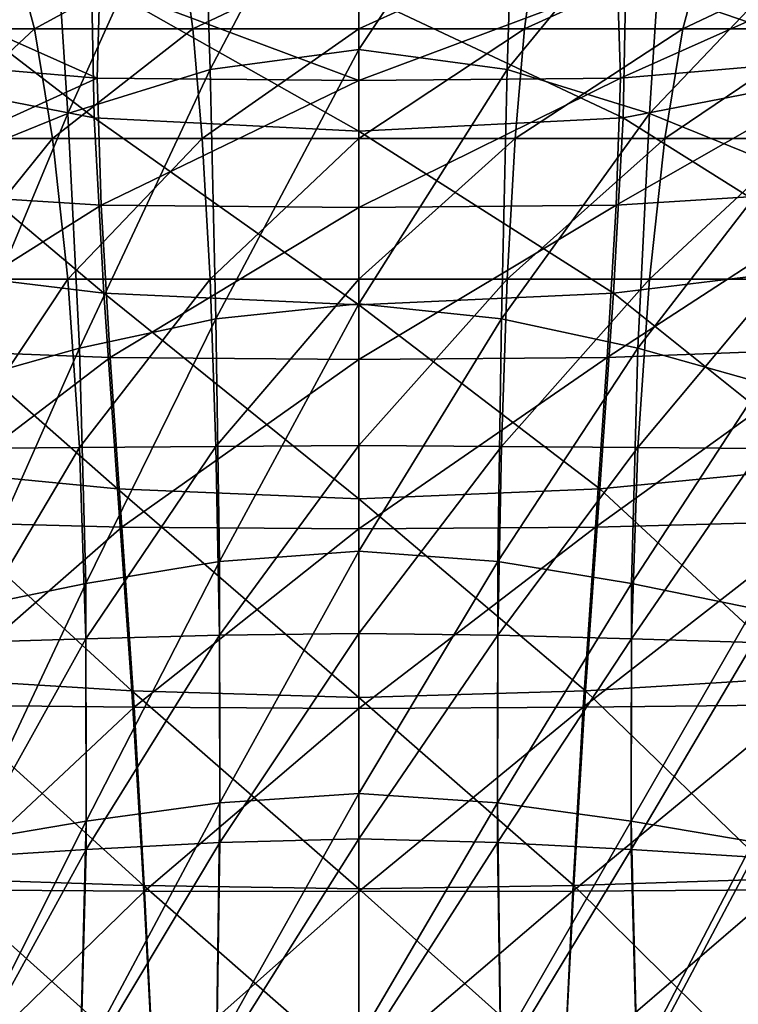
# Model space of a CAD drawing. Extents: x -0.96 to 0.96, y -0.57 to 2.63.
# Tile 135 of 148: x -0.04 to 0.05, y 1.79 to 1.92. Entities that reach past the tile are written whole.
import ezdxf

# ---------------------------------------------------------------- set-up
doc = ezdxf.new("R2010")
doc.units = 0
doc.layers.add('Brakiri_Cruiser_Main_Texture', color=7, linetype='CONTINUOUS')

msp = doc.modelspace()

# ---------------------------------------------------------------- linework, layer by layer
at = {"layer": 'Brakiri_Cruiser_Main_Texture'}
for points in [[(-0.019287, 1.916283, -0.505986), (0, 1.952956, -0.503301), (-0.020308, 1.949277, -0.502256)], [(-0.019287, 1.916283, -0.505986), (0, 1.918857, -0.506978), (0, 1.952956, -0.503301)], [(0, 1.918857, -0.506978), (0.020308, 1.949277, -0.502256), (0, 1.952956, -0.503301)], [(-0.037732, 1.910581, -0.502986), (-0.020308, 1.949277, -0.502256), (-0.039727, 1.941185, -0.499121)], [(-0.037732, 1.910581, -0.502986), (-0.019287, 1.916283, -0.505986), (-0.020308, 1.949277, -0.502256)], [(0, 1.918857, -0.506978), (0.019287, 1.916283, -0.505986), (0.020308, 1.949277, -0.502256)], [(0.019287, 1.916283, -0.505986), (0.039727, 1.941185, -0.499121), (0.020308, 1.949277, -0.502256)], [(-0.054492, 1.903776, -0.497949), (-0.039727, 1.941185, -0.499121), (-0.057368, 1.931253, -0.493843)], [(-0.054492, 1.903776, -0.497949), (-0.037732, 1.910581, -0.502986), (-0.039727, 1.941185, -0.499121)], [(0.019287, 1.916283, -0.505986), (0.037732, 1.910581, -0.502986), (0.039727, 1.941185, -0.499121)], [(0.037732, 1.910581, -0.502986), (0.057368, 1.931253, -0.493843), (0.039727, 1.941185, -0.499121)], [(-0.069269, 1.936815, -0.26096), (-0.067819, 1.91648, -0.24039), (-0.034332, 1.910017, -0.245756)], [(-0.069269, 1.936815, -0.26096), (-0.034332, 1.910017, -0.245756), (-0.034659, 1.92793, -0.26383)], [(0.034659, 1.92793, -0.26383), (0.067819, 1.91648, -0.24039), (0.069269, 1.936815, -0.26096)], [(-0.060801, 1.921562, -0.374961), (-0.044934, 1.932212, -0.358547), (-0.042092, 1.921562, -0.369387)], [(-0.042092, 1.921562, -0.369387), (-0.044934, 1.932212, -0.358547), (-0.022958, 1.931995, -0.355165)], [(-0.042092, 1.921562, -0.369387), (-0.022958, 1.931995, -0.355165), (-0.021514, 1.921562, -0.366064)], [(-0.021514, 1.921562, -0.366064), (-0.022958, 1.931995, -0.355165), (0, 1.931777, -0.354141)], [(-0.021514, 1.921562, -0.366064), (0, 1.931777, -0.354141), (0, 1.921562, -0.364966)], [(0, 1.921562, -0.364966), (0, 1.931777, -0.354141), (0.022958, 1.931995, -0.355165)], [(0, 1.921562, -0.364966), (0.022958, 1.931995, -0.355165), (0.021514, 1.921562, -0.366064)], [(0.021514, 1.921562, -0.366064), (0.022958, 1.931995, -0.355165), (0.044934, 1.932212, -0.358547)], [(0.021514, 1.921562, -0.366064), (0.044934, 1.932212, -0.358547), (0.042092, 1.921562, -0.369387)], [(0.042092, 1.921562, -0.369387), (0.044934, 1.932212, -0.358547), (0.064948, 1.93243, -0.364341)], [(0.042092, 1.921562, -0.369387), (0.064948, 1.93243, -0.364341), (0.060801, 1.921562, -0.374961)], [(0.037732, 1.910581, -0.502986), (0.054492, 1.903776, -0.497949), (0.057368, 1.931253, -0.493843)], [(-0.033963, 1.915177, 0.269553), (-0.06735, 1.917994, 0.260621), (-0.066161, 1.929555, 0.285339)], [(-0.033963, 1.915177, 0.269553), (-0.066161, 1.929555, 0.285339), (-0.03359, 1.927431, 0.292763)], [(0.066161, 1.929555, 0.285339), (0.033963, 1.915177, 0.269553), (0.03359, 1.927431, 0.292763)], [(0.066161, 1.929555, 0.285339), (0.06735, 1.917994, 0.260621), (0.033963, 1.915177, 0.269553)], [(-0.034659, 1.92793, -0.26383), (-0.034332, 1.910017, -0.245756), (0, 1.908277, -0.247159)], [(-0.034659, 1.92793, -0.26383), (0, 1.908277, -0.247159), (0, 1.926189, -0.264652)], [(0, 1.926189, -0.264652), (0.034332, 1.910017, -0.245756), (0.034659, 1.92793, -0.26383)], [(0.034659, 1.92793, -0.26383), (0.034332, 1.910017, -0.245756), (0.067819, 1.91648, -0.24039)], [(0, 1.914853, 0.272502), (-0.033963, 1.915177, 0.269553), (-0.03359, 1.927431, 0.292763)], [(0, 1.914853, 0.272502), (-0.03359, 1.927431, 0.292763), (0, 1.927108, 0.295607)], [(0.03359, 1.927431, 0.292763), (0.033963, 1.915177, 0.269553), (0, 1.914853, 0.272502)], [(0.03359, 1.927431, 0.292763), (0, 1.914853, 0.272502), (0, 1.927108, 0.295607)], [(0, 1.926189, -0.264652), (0, 1.908277, -0.247159), (0.034332, 1.910017, -0.245756)], [(-0.057368, 1.907344, -0.384517), (-0.060801, 1.921562, -0.374961), (-0.042092, 1.921562, -0.369387)], [(-0.057368, 1.907344, -0.384517), (-0.042092, 1.921562, -0.369387), (-0.039727, 1.907344, -0.379238)], [(-0.039727, 1.907344, -0.379238), (-0.042092, 1.921562, -0.369387), (-0.021514, 1.921562, -0.366064)], [(-0.039727, 1.907344, -0.379238), (-0.021514, 1.921562, -0.366064), (-0.020308, 1.907344, -0.376104)], [(-0.020308, 1.907344, -0.376104), (-0.021514, 1.921562, -0.366064), (0, 1.921562, -0.364966)], [(-0.020308, 1.907344, -0.376104), (0, 1.921562, -0.364966), (0, 1.907344, -0.375059)], [(0, 1.907344, -0.375059), (0, 1.921562, -0.364966), (0.021514, 1.921562, -0.366064)], [(0, 1.907344, -0.375059), (0.021514, 1.921562, -0.366064), (0.020308, 1.907344, -0.376104)], [(0.020308, 1.907344, -0.376104), (0.021514, 1.921562, -0.366064), (0.042092, 1.921562, -0.369387)], [(0.020308, 1.907344, -0.376104), (0.042092, 1.921562, -0.369387), (0.039727, 1.907344, -0.379238)], [(0.039727, 1.907344, -0.379238), (0.042092, 1.921562, -0.369387), (0.060801, 1.921562, -0.374961)], [(0.039727, 1.907344, -0.379238), (0.060801, 1.921562, -0.374961), (0.057368, 1.907344, -0.384517)], [(-0.018521, 1.883911, -0.510173), (0, 1.918857, -0.506978), (-0.019287, 1.916283, -0.505986)], [(-0.018521, 1.883911, -0.510173), (0, 1.885868, -0.511133), (0, 1.918857, -0.506978)], [(0, 1.885868, -0.511133), (0.019287, 1.916283, -0.505986), (0, 1.918857, -0.506978)], [(-0.033963, 1.915177, 0.269553), (-0.065791, 1.900693, 0.238705), (-0.06735, 1.917994, 0.260621)], [(0.06735, 1.917994, 0.260621), (0.065791, 1.900693, 0.238705), (0.033421, 1.898681, 0.248179)], [(0.06735, 1.917994, 0.260621), (0.033421, 1.898681, 0.248179), (0.033963, 1.915177, 0.269553)], [(-0.067819, 1.91648, -0.24039), (-0.0645, 1.891078, -0.220157), (-0.033069, 1.887256, -0.227832)], [(-0.067819, 1.91648, -0.24039), (-0.033069, 1.887256, -0.227832), (-0.034332, 1.910017, -0.245756)], [(-0.036247, 1.880115, -0.507285), (-0.019287, 1.916283, -0.505986), (-0.037732, 1.910581, -0.502986)], [(-0.036247, 1.880115, -0.507285), (-0.018521, 1.883911, -0.510173), (-0.019287, 1.916283, -0.505986)], [(0, 1.885868, -0.511133), (0.018521, 1.883911, -0.510173), (0.019287, 1.916283, -0.505986)], [(0.018521, 1.883911, -0.510173), (0.037732, 1.910581, -0.502986), (0.019287, 1.916283, -0.505986)], [(0.034332, 1.910017, -0.245756), (0.0645, 1.891078, -0.220157), (0.067819, 1.91648, -0.24039)], [(-0.033963, 1.915177, 0.269553), (-0.033421, 1.898681, 0.248179), (-0.065791, 1.900693, 0.238705)], [(0, 1.914853, 0.272502), (-0.033421, 1.898681, 0.248179), (-0.033963, 1.915177, 0.269553)], [(0.033963, 1.915177, 0.269553), (0.033421, 1.898681, 0.248179), (0, 1.898358, 0.251232)], [(0.033963, 1.915177, 0.269553), (0, 1.898358, 0.251232), (0, 1.914853, 0.272502)], [(0, 1.914853, 0.272502), (0, 1.898358, 0.251232), (-0.033421, 1.898681, 0.248179)], [(-0.05238, 1.875584, -0.502415), (-0.037732, 1.910581, -0.502986), (-0.054492, 1.903776, -0.497949)], [(-0.05238, 1.875584, -0.502415), (-0.036247, 1.880115, -0.507285), (-0.037732, 1.910581, -0.502986)], [(-0.034332, 1.910017, -0.245756), (-0.033069, 1.887256, -0.227832), (0, 1.885733, -0.229629)], [(-0.034332, 1.910017, -0.245756), (0, 1.885733, -0.229629), (0, 1.908277, -0.247159)], [(0, 1.908277, -0.247159), (0.033069, 1.887256, -0.227832), (0.034332, 1.910017, -0.245756)], [(0.018521, 1.883911, -0.510173), (0.036247, 1.880115, -0.507285), (0.037732, 1.910581, -0.502986)], [(0.034332, 1.910017, -0.245756), (0.033069, 1.887256, -0.227832), (0.0645, 1.891078, -0.220157)], [(0.036247, 1.880115, -0.507285), (0.054492, 1.903776, -0.497949), (0.037732, 1.910581, -0.502986)], [(-0.054492, 1.889062, -0.393457), (-0.057368, 1.907344, -0.384517), (-0.039727, 1.907344, -0.379238)], [(-0.054492, 1.889062, -0.393457), (-0.039727, 1.907344, -0.379238), (-0.037732, 1.889062, -0.38842)], [(-0.037732, 1.889062, -0.38842), (-0.039727, 1.907344, -0.379238), (-0.020308, 1.907344, -0.376104)], [(-0.037732, 1.889062, -0.38842), (-0.020308, 1.907344, -0.376104), (-0.019287, 1.889062, -0.38542)], [(-0.019287, 1.889062, -0.38542), (-0.020308, 1.907344, -0.376104), (0, 1.907344, -0.375059)], [(-0.019287, 1.889062, -0.38542), (0, 1.907344, -0.375059), (0, 1.889062, -0.384429)], [(0, 1.908277, -0.247159), (0, 1.885733, -0.229629), (0.033069, 1.887256, -0.227832)], [(0, 1.889062, -0.384429), (0, 1.907344, -0.375059), (0.020308, 1.907344, -0.376104)], [(0, 1.889062, -0.384429), (0.020308, 1.907344, -0.376104), (0.019287, 1.889062, -0.38542)], [(0.019287, 1.889062, -0.38542), (0.020308, 1.907344, -0.376104), (0.039727, 1.907344, -0.379238)], [(0.019287, 1.889062, -0.38542), (0.039727, 1.907344, -0.379238), (0.037732, 1.889062, -0.38842)], [(0.037732, 1.889062, -0.38842), (0.039727, 1.907344, -0.379238), (0.057368, 1.907344, -0.384517)], [(0.037732, 1.889062, -0.38842), (0.057368, 1.907344, -0.384517), (0.054492, 1.889062, -0.393457)], [(0.036247, 1.880115, -0.507285), (0.05238, 1.875584, -0.502415), (0.054492, 1.903776, -0.497949)], [(-0.033421, 1.898681, 0.248179), (-0.062972, 1.880096, 0.218756), (-0.065791, 1.900693, 0.238705)], [(0.065791, 1.900693, 0.238705), (0.062972, 1.880096, 0.218756), (0.032249, 1.878932, 0.228677)], [(0.065791, 1.900693, 0.238705), (0.032249, 1.878932, 0.228677), (0.033421, 1.898681, 0.248179)], [(-0.033421, 1.898681, 0.248179), (-0.032249, 1.878932, 0.228677), (-0.062972, 1.880096, 0.218756)], [(0, 1.898358, 0.251232), (-0.032249, 1.878932, 0.228677), (-0.033421, 1.898681, 0.248179)], [(0, 1.898358, 0.251232), (0, 1.878648, 0.23174), (-0.032249, 1.878932, 0.228677)], [(0.033421, 1.898681, 0.248179), (0.032249, 1.878932, 0.228677), (0, 1.878648, 0.23174)], [(0.033421, 1.898681, 0.248179), (0, 1.878648, 0.23174), (0, 1.898358, 0.251232)], [(-0.0645, 1.891078, -0.220157), (-0.061178, 1.864763, -0.202663), (-0.031297, 1.861873, -0.210633)], [(-0.0645, 1.891078, -0.220157), (-0.031297, 1.861873, -0.210633), (-0.033069, 1.887256, -0.227832)], [(0.033069, 1.887256, -0.227832), (0.061178, 1.864763, -0.202663), (0.0645, 1.891078, -0.220157)], [(-0.05238, 1.867123, -0.401609), (-0.054492, 1.889062, -0.393457), (-0.037732, 1.889062, -0.38842)], [(-0.05238, 1.867123, -0.401609), (-0.037732, 1.889062, -0.38842), (-0.036247, 1.867241, -0.396771)], [(-0.036247, 1.867241, -0.396771), (-0.037732, 1.889062, -0.38842), (-0.019287, 1.889062, -0.38542)], [(-0.036247, 1.867241, -0.396771), (-0.019287, 1.889062, -0.38542), (-0.018521, 1.867358, -0.393915)], [(-0.018521, 1.867358, -0.393915), (-0.019287, 1.889062, -0.38542), (0, 1.889062, -0.384429)], [(-0.018521, 1.867358, -0.393915), (0, 1.889062, -0.384429), (0, 1.867476, -0.392988)], [(0, 1.867476, -0.392988), (0, 1.889062, -0.384429), (0.019287, 1.889062, -0.38542)], [(0, 1.867476, -0.392988), (0.019287, 1.889062, -0.38542), (0.018521, 1.867358, -0.393915)], [(0.018521, 1.867358, -0.393915), (0.019287, 1.889062, -0.38542), (0.037732, 1.889062, -0.38842)], [(0.018521, 1.867358, -0.393915), (0.037732, 1.889062, -0.38842), (0.036247, 1.867241, -0.396771)], [(0.036247, 1.867241, -0.396771), (0.037732, 1.889062, -0.38842), (0.054492, 1.889062, -0.393457)], [(0.036247, 1.867241, -0.396771), (0.054492, 1.889062, -0.393457), (0.05238, 1.867123, -0.401609)], [(-0.033069, 1.887256, -0.227832), (-0.031297, 1.861873, -0.210633), (0, 1.860568, -0.212824)], [(-0.033069, 1.887256, -0.227832), (0, 1.860568, -0.212824), (0, 1.885733, -0.229629)], [(0, 1.885733, -0.229629), (0.031297, 1.861873, -0.210633), (0.033069, 1.887256, -0.227832)], [(0.033069, 1.887256, -0.227832), (0.031297, 1.861873, -0.210633), (0.061178, 1.864763, -0.202663)], [(-0.018079, 1.852435, -0.514707), (0, 1.885868, -0.511133), (-0.018521, 1.883911, -0.510173)], [(-0.018079, 1.852435, -0.514707), (0, 1.853773, -0.515635), (0, 1.885868, -0.511133)], [(0, 1.853773, -0.515635), (0.018521, 1.883911, -0.510173), (0, 1.885868, -0.511133)], [(0, 1.885733, -0.229629), (0, 1.860568, -0.212824), (0.031297, 1.861873, -0.210633)], [(-0.035409, 1.849574, -0.511887), (-0.018521, 1.883911, -0.510173), (-0.036247, 1.880115, -0.507285)], [(-0.035409, 1.849574, -0.511887), (-0.018079, 1.852435, -0.514707), (-0.018521, 1.883911, -0.510173)], [(0, 1.853773, -0.515635), (0.018079, 1.852435, -0.514707), (0.018521, 1.883911, -0.510173)], [(0.018079, 1.852435, -0.514707), (0.036247, 1.880115, -0.507285), (0.018521, 1.883911, -0.510173)], [(-0.032249, 1.878932, 0.228677), (-0.060106, 1.857678, 0.201451), (-0.062972, 1.880096, 0.218756)], [(-0.05124, 1.846345, -0.507139), (-0.036247, 1.880115, -0.507285), (-0.05238, 1.875584, -0.502415)], [(-0.05124, 1.846345, -0.507139), (-0.035409, 1.849574, -0.511887), (-0.036247, 1.880115, -0.507285)], [(0.018079, 1.852435, -0.514707), (0.035409, 1.849574, -0.511887), (0.036247, 1.880115, -0.507285)], [(0.062972, 1.880096, 0.218756), (0.060106, 1.857678, 0.201451), (0.030732, 1.856913, 0.211085)], [(0.062972, 1.880096, 0.218756), (0.030732, 1.856913, 0.211085), (0.032249, 1.878932, 0.228677)], [(0.035409, 1.849574, -0.511887), (0.05238, 1.875584, -0.502415), (0.036247, 1.880115, -0.507285)], [(-0.032249, 1.878932, 0.228677), (-0.030732, 1.856913, 0.211085), (-0.060106, 1.857678, 0.201451)], [(0, 1.878648, 0.23174), (-0.030732, 1.856913, 0.211085), (-0.032249, 1.878932, 0.228677)], [(0, 1.878648, 0.23174), (0, 1.856671, 0.214156), (-0.030732, 1.856913, 0.211085)], [(0.032249, 1.878932, 0.228677), (0.030732, 1.856913, 0.211085), (0, 1.856671, 0.214156)], [(0.032249, 1.878932, 0.228677), (0, 1.856671, 0.214156), (0, 1.878648, 0.23174)], [(0.035409, 1.849574, -0.511887), (0.05124, 1.846345, -0.507139), (0.05238, 1.875584, -0.502415)], [(-0.05124, 1.841931, -0.4088), (-0.05238, 1.867123, -0.401609), (-0.036247, 1.867241, -0.396771)], [(-0.05124, 1.841931, -0.4088), (-0.036247, 1.867241, -0.396771), (-0.035409, 1.842401, -0.404182)], [(-0.035409, 1.842401, -0.404182), (-0.036247, 1.867241, -0.396771), (-0.018521, 1.867358, -0.393915)], [(-0.035409, 1.842401, -0.404182), (-0.018521, 1.867358, -0.393915), (-0.018079, 1.842871, -0.401491)], [(-0.018079, 1.842871, -0.401491), (-0.018521, 1.867358, -0.393915), (0, 1.867476, -0.392988)], [(-0.018079, 1.842871, -0.401491), (0, 1.867476, -0.392988), (0, 1.843106, -0.400629)], [(0, 1.843106, -0.400629), (0, 1.867476, -0.392988), (0.018521, 1.867358, -0.393915)], [(0, 1.843106, -0.400629), (0.018521, 1.867358, -0.393915), (0.018079, 1.842871, -0.401491)], [(0.018079, 1.842871, -0.401491), (0.018521, 1.867358, -0.393915), (0.036247, 1.867241, -0.396771)], [(0.018079, 1.842871, -0.401491), (0.036247, 1.867241, -0.396771), (0.035409, 1.842401, -0.404182)], [(0.035409, 1.842401, -0.404182), (0.036247, 1.867241, -0.396771), (0.05238, 1.867123, -0.401609)], [(0.035409, 1.842401, -0.404182), (0.05238, 1.867123, -0.401609), (0.05124, 1.841931, -0.4088)], [(-0.061178, 1.864763, -0.202663), (-0.057683, 1.837398, -0.187031), (-0.029437, 1.835658, -0.195109)], [(-0.061178, 1.864763, -0.202663), (-0.029437, 1.835658, -0.195109), (-0.031297, 1.861873, -0.210633)], [(0.031297, 1.861873, -0.210633), (0.057683, 1.837398, -0.187031), (0.061178, 1.864763, -0.202663)], [(-0.031297, 1.861873, -0.210633), (-0.029437, 1.835658, -0.195109), (0, 1.834787, -0.197508)], [(-0.031297, 1.861873, -0.210633), (0, 1.834787, -0.197508), (0, 1.860568, -0.212824)], [(0, 1.860568, -0.212824), (0.029437, 1.835658, -0.195109), (0.031297, 1.861873, -0.210633)], [(0.031297, 1.861873, -0.210633), (0.029437, 1.835658, -0.195109), (0.057683, 1.837398, -0.187031)], [(0, 1.860568, -0.212824), (0, 1.834787, -0.197508), (0.029437, 1.835658, -0.195109)], [(-0.030732, 1.856913, 0.211085), (-0.057119, 1.833856, 0.186378), (-0.060106, 1.857678, 0.201451)], [(0.060106, 1.857678, 0.201451), (0.057119, 1.833856, 0.186378), (0.029155, 1.833532, 0.195629)], [(0.060106, 1.857678, 0.201451), (0.029155, 1.833532, 0.195629), (0.030732, 1.856913, 0.211085)], [(-0.030732, 1.856913, 0.211085), (-0.029155, 1.833532, 0.195629), (-0.057119, 1.833856, 0.186378)], [(0, 1.856671, 0.214156), (-0.029155, 1.833532, 0.195629), (-0.030732, 1.856913, 0.211085)], [(0, 1.856671, 0.214156), (0, 1.83337, 0.198614), (-0.029155, 1.833532, 0.195629)], [(0.030732, 1.856913, 0.211085), (0.029155, 1.833532, 0.195629), (0, 1.83337, 0.198614)], [(0.030732, 1.856913, 0.211085), (0, 1.83337, 0.198614), (0, 1.856671, 0.214156)], [(-0.01803, 1.821154, -0.519434), (0, 1.853773, -0.515635), (-0.018079, 1.852435, -0.514707)], [(-0.01803, 1.821154, -0.519434), (0, 1.82236, -0.520352), (0, 1.853773, -0.515635)], [(0, 1.82236, -0.520352), (0.018079, 1.852435, -0.514707), (0, 1.853773, -0.515635)], [(-0.035357, 1.818743, -0.51666), (-0.018079, 1.852435, -0.514707), (-0.035409, 1.849574, -0.511887)], [(-0.035357, 1.818743, -0.51666), (-0.01803, 1.821154, -0.519434), (-0.018079, 1.852435, -0.514707)], [(0, 1.82236, -0.520352), (0.01803, 1.821154, -0.519434), (0.018079, 1.852435, -0.514707)], [(0.01803, 1.821154, -0.519434), (0.035409, 1.849574, -0.511887), (0.018079, 1.852435, -0.514707)], [(-0.051196, 1.816096, -0.511946), (-0.035409, 1.849574, -0.511887), (-0.05124, 1.846345, -0.507139)], [(-0.051196, 1.816096, -0.511946), (-0.035357, 1.818743, -0.51666), (-0.035409, 1.849574, -0.511887)], [(0.01803, 1.821154, -0.519434), (0.035357, 1.818743, -0.51666), (0.035409, 1.849574, -0.511887)], [(0.035357, 1.818743, -0.51666), (0.05124, 1.846345, -0.507139), (0.035409, 1.849574, -0.511887)], [(0.035357, 1.818743, -0.51666), (0.051196, 1.816096, -0.511946), (0.05124, 1.846345, -0.507139)], [(-0.051196, 1.814073, -0.41492), (-0.05124, 1.841931, -0.4088), (-0.035409, 1.842401, -0.404182)], [(-0.051196, 1.814073, -0.41492), (-0.035409, 1.842401, -0.404182), (-0.035357, 1.815065, -0.410543)], [(-0.035357, 1.815065, -0.410543), (-0.035409, 1.842401, -0.404182), (-0.018079, 1.842871, -0.401491)], [(-0.035357, 1.815065, -0.410543), (-0.018079, 1.842871, -0.401491), (-0.01803, 1.816005, -0.408029)], [(-0.01803, 1.816005, -0.408029), (-0.018079, 1.842871, -0.401491), (0, 1.843106, -0.400629)], [(-0.01803, 1.816005, -0.408029), (0, 1.843106, -0.400629), (0, 1.816474, -0.407241)], [(0, 1.816474, -0.407241), (0, 1.843106, -0.400629), (0.018079, 1.842871, -0.401491)], [(0, 1.816474, -0.407241), (0.018079, 1.842871, -0.401491), (0.01803, 1.816005, -0.408029)], [(0.01803, 1.816005, -0.408029), (0.018079, 1.842871, -0.401491), (0.035409, 1.842401, -0.404182)], [(0.01803, 1.816005, -0.408029), (0.035409, 1.842401, -0.404182), (0.035357, 1.815065, -0.410543)], [(0.035357, 1.815065, -0.410543), (0.035409, 1.842401, -0.404182), (0.05124, 1.841931, -0.4088)], [(0.035357, 1.815065, -0.410543), (0.05124, 1.841931, -0.4088), (0.051196, 1.814073, -0.41492)], [(-0.057683, 1.837398, -0.187031), (-0.054671, 1.811272, -0.173895), (-0.027916, 1.810401, -0.182211)], [(-0.057683, 1.837398, -0.187031), (-0.027916, 1.810401, -0.182211), (-0.029437, 1.835658, -0.195109)], [(0.029437, 1.835658, -0.195109), (0.054671, 1.811272, -0.173895), (0.057683, 1.837398, -0.187031)], [(-0.029437, 1.835658, -0.195109), (-0.027916, 1.810401, -0.182211), (0, 1.809966, -0.184816)], [(-0.029437, 1.835658, -0.195109), (0, 1.809966, -0.184816), (0, 1.834787, -0.197508)], [(0, 1.834787, -0.197508), (0.027916, 1.810401, -0.182211), (0.029437, 1.835658, -0.195109)], [(0, 1.834787, -0.197508), (0, 1.809966, -0.184816), (0.027916, 1.810401, -0.182211)], [(0.029437, 1.835658, -0.195109), (0.027916, 1.810401, -0.182211), (0.054671, 1.811272, -0.173895)], [(-0.029155, 1.833532, 0.195629), (-0.054446, 1.809855, 0.173633), (-0.057119, 1.833856, 0.186378)], [(-0.029155, 1.833532, 0.195629), (-0.027803, 1.809693, 0.182536), (-0.054446, 1.809855, 0.173633)], [(0, 1.83337, 0.198614), (-0.027803, 1.809693, 0.182536), (-0.029155, 1.833532, 0.195629)], [(0, 1.83337, 0.198614), (0, 1.809612, 0.185435), (-0.027803, 1.809693, 0.182536)], [(0.029155, 1.833532, 0.195629), (0.027803, 1.809693, 0.182536), (0, 1.809612, 0.185435)], [(0.029155, 1.833532, 0.195629), (0, 1.809612, 0.185435), (0, 1.83337, 0.198614)], [(0.057119, 1.833856, 0.186378), (0.054446, 1.809855, 0.173633), (0.027803, 1.809693, 0.182536)], [(0.057119, 1.833856, 0.186378), (0.027803, 1.809693, 0.182536), (0.029155, 1.833532, 0.195629)], [(-0.018443, 1.789371, -0.524199), (0, 1.790444, -0.525107), (0, 1.82236, -0.520352)], [(-0.018443, 1.789371, -0.524199), (0, 1.82236, -0.520352), (-0.01803, 1.821154, -0.519434)], [(0, 1.790444, -0.525107), (0.01803, 1.821154, -0.519434), (0, 1.82236, -0.520352)], [(-0.036148, 1.787174, -0.521406), (-0.018443, 1.789371, -0.524199), (-0.01803, 1.821154, -0.519434)], [(-0.036148, 1.787174, -0.521406), (-0.01803, 1.821154, -0.519434), (-0.035357, 1.818743, -0.51666)], [(0, 1.790444, -0.525107), (0.018443, 1.789371, -0.524199), (0.01803, 1.821154, -0.519434)], [(0.018443, 1.789371, -0.524199), (0.035357, 1.818743, -0.51666), (0.01803, 1.821154, -0.519434)], [(-0.052375, 1.784874, -0.51666), (-0.036148, 1.787174, -0.521406), (-0.035357, 1.818743, -0.51666)], [(-0.052375, 1.784874, -0.51666), (-0.035357, 1.818743, -0.51666), (-0.051196, 1.816096, -0.511946)], [(0.018443, 1.789371, -0.524199), (0.036148, 1.787174, -0.521406), (0.035357, 1.818743, -0.51666)], [(0.036148, 1.787174, -0.521406), (0.051196, 1.816096, -0.511946), (0.035357, 1.818743, -0.51666)], [(-0.036148, 1.785703, -0.415734), (-0.035357, 1.815065, -0.410543), (-0.01803, 1.816005, -0.408029)], [(-0.036148, 1.785703, -0.415734), (-0.01803, 1.816005, -0.408029), (-0.018443, 1.787164, -0.413409)], [(-0.018443, 1.787164, -0.413409), (-0.01803, 1.816005, -0.408029), (0, 1.816474, -0.407241)], [(-0.018443, 1.787164, -0.413409), (0, 1.816474, -0.407241), (0, 1.787869, -0.412695)], [(0, 1.787869, -0.412695), (0, 1.816474, -0.407241), (0.01803, 1.816005, -0.408029)], [(0, 1.787869, -0.412695), (0.01803, 1.816005, -0.408029), (0.018443, 1.787164, -0.413409)], [(0.018443, 1.787164, -0.413409), (0.01803, 1.816005, -0.408029), (0.035357, 1.815065, -0.410543)], [(0.036148, 1.787174, -0.521406), (0.052375, 1.784874, -0.51666), (0.051196, 1.816096, -0.511946)], [(-0.052375, 1.784138, -0.419857), (-0.051196, 1.814073, -0.41492), (-0.035357, 1.815065, -0.410543)], [(-0.052375, 1.784138, -0.419857), (-0.035357, 1.815065, -0.410543), (-0.036148, 1.785703, -0.415734)], [(0.018443, 1.787164, -0.413409), (0.035357, 1.815065, -0.410543), (0.036148, 1.785703, -0.415734)], [(0.036148, 1.785703, -0.415734), (0.035357, 1.815065, -0.410543), (0.051196, 1.814073, -0.41492)], [(0.036148, 1.785703, -0.415734), (0.051196, 1.814073, -0.41492), (0.052375, 1.784138, -0.419857)], [(-0.054671, 1.811272, -0.173895), (-0.052229, 1.786373, -0.163078), (-0.026679, 1.786155, -0.171471)], [(-0.054671, 1.811272, -0.173895), (-0.026679, 1.786155, -0.171471), (-0.027916, 1.810401, -0.182211)], [(-0.027916, 1.810401, -0.182211), (-0.026679, 1.786155, -0.171471), (0, 1.785938, -0.174121)], [(-0.027916, 1.810401, -0.182211), (0, 1.785938, -0.174121), (0, 1.809966, -0.184816)], [(0, 1.809966, -0.184816), (0.026679, 1.786155, -0.171471), (0.027916, 1.810401, -0.182211)], [(0.027916, 1.810401, -0.182211), (0.026679, 1.786155, -0.171471), (0.052229, 1.786373, -0.163078)], [(0.027916, 1.810401, -0.182211), (0.052229, 1.786373, -0.163078), (0.054671, 1.811272, -0.173895)], [(-0.027803, 1.809693, 0.182536), (-0.052173, 1.786018, 0.163013), (-0.054446, 1.809855, 0.173633)], [(-0.027803, 1.809693, 0.182536), (-0.02665, 1.785978, 0.171552), (-0.052173, 1.786018, 0.163013)], [(0, 1.809612, 0.185435), (-0.02665, 1.785978, 0.171552), (-0.027803, 1.809693, 0.182536)], [(0, 1.809612, 0.185435), (0, 1.785938, 0.174349), (-0.02665, 1.785978, 0.171552)], [(0, 1.809966, -0.184816), (0, 1.785938, -0.174121), (0.026679, 1.786155, -0.171471)], [(0.027803, 1.809693, 0.182536), (0.02665, 1.785978, 0.171552), (0, 1.785938, 0.174349)], [(0.027803, 1.809693, 0.182536), (0, 1.785938, 0.174349), (0, 1.809612, 0.185435)], [(0.054446, 1.809855, 0.173633), (0.052173, 1.786018, 0.163013), (0.02665, 1.785978, 0.171552)], [(0.054446, 1.809855, 0.173633), (0.02665, 1.785978, 0.171552), (0.027803, 1.809693, 0.182536)]]:
    msp.add_3dface(points, dxfattribs=at)

doc.saveas('drawing.dxf')
